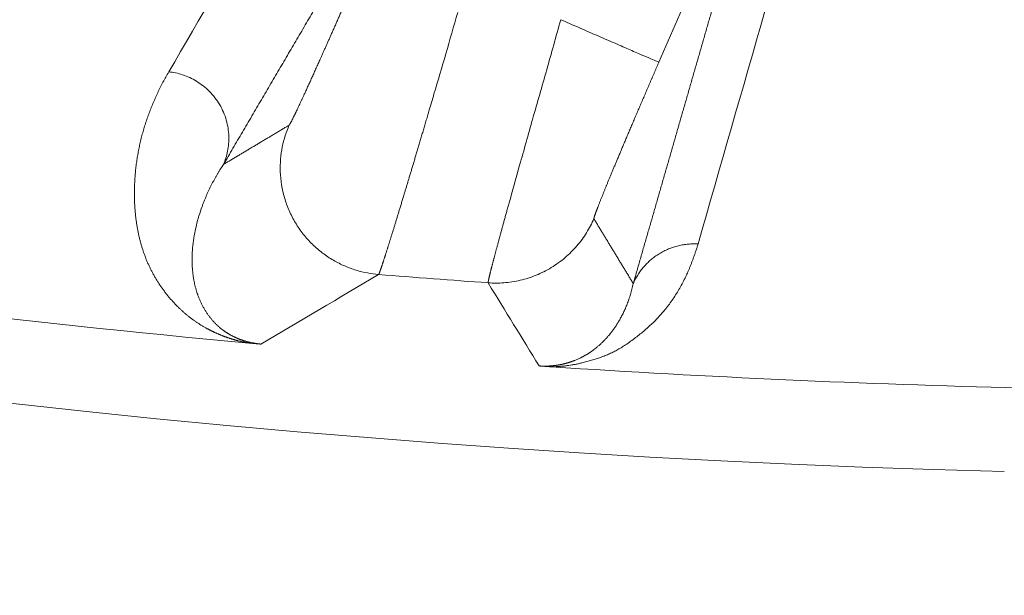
# Model space of a CAD drawing. Header units: millimetres. Extents: x 5437 to 18441, y -4466 to 3128.
# Tile 155 of 256: x 8485.63 to 8492.99, y -2865.48 to -2861.18. Entities that reach past the tile are written whole.
import ezdxf

# ---------------------------------------------------------------- set-up
doc = ezdxf.new("R2010")
doc.units = ezdxf.units.MM
doc.layers.add('1', color=7, linetype='Continuous', true_color=0xffffff)
doc.styles.add('TXT08', font='txt.shx', dxfattribs={"width": 0.8, "bigfont": 'gbcbig.shx'})
doc.dimstyles.get("Standard").update_dxf_attribs({"dimtxt": 0.18, "dimasz": 0.18, "dimexe": 0.18, "dimexo": 0.0625, "dimgap": 0.09, "dimtad": 0, "dimtih": 1, "dimtoh": 1, "dimdec": 4, "dimzin": 0, "dimdsep": 46, "dimtxsty": 'Standard', "dimcen": 0.09, "dimadec": 0, "dimazin": 0, "dimtfac": 1, "dimtdec": 4, "dimtofl": 0, "dimtmove": 0, "dimatfit": 3, "dimfxl": 1, "dimtolj": 1, "dimtzin": 0, "dimarcsym": 0})
doc.dimstyles.new('YanXiu', dxfattribs={"dimtxt": 40, "dimasz": 30, "dimexe": 0.66, "dimexo": 0.66, "dimgap": 0.66, "dimtad": 0, "dimdec": 1, "dimdsep": 46, "dimtxsty": 'TXT08', "dimcen": 0, "dimclrd": 256, "dimclre": 165, "dimclrt": 90, "dimazin": 2, "dimtfac": 1, "dimtdec": 1, "dimtofl": 0, "dimtmove": 0, "dimatfit": 3, "dimfxl": 1, "dimlwd": 5, "dimlwe": 13, "dimarcsym": 0})

# ---------------------------------------------------------------- blocks, each defined once
blk = doc.blocks.new('*D53')
at = {"color": 0, "lineweight": -2, "transparency": 16777216}
for p, q in [((10989.4307, -2154.4155), (10692.9173, -2240.8213)), ((11069.4307, -2154.4155), (10989.4307, -2154.4155)), ((8443.48, -2896.4116), (8443.48, -2896.2316)), ((8443.39, -2896.3216), (8443.57, -2896.3216))]:
    blk.add_line(p, q, dxfattribs=at)
at = {"color": 0, "lineweight": 20, "transparency": 16777216}
blk.add_solid([(10689.1871, -2228.0204), (10696.6476, -2253.6222), (10616.1119, -2263.2029)], dxfattribs=at)
at = {"layer": 'Defpoints', "color": 0, "lineweight": 20, "transparency": 16777216}
for p in [(10616.1119, -2263.2029), (6270.848, -3529.4402)]:
    blk.add_point(p, dxfattribs=at)
at = {"color": 0, "lineweight": 20, "transparency": 16777216, "insert": (11249.5207, -2154.4155), "char_height": 80, "attachment_point": 5}
blk.add_mtext('\\A1;R2260', dxfattribs=at)
blk = doc.blocks.new('*D54')
at = {"color": 0, "lineweight": -2, "transparency": 16777216}
blk.add_line((7492.6853, -2896.3216), (7463.5164, -2896.3216), dxfattribs=at)
at = {"color": 0, "lineweight": -3, "transparency": 16777216}
for start, end in [(14.7247061, 87.3296239), (101.5902046, 175.2752939)]:
    blk.add_arc((8434.1189, -2896.3216), 970.4225, start, end, dxfattribs=at)
at = {"color": 0, "lineweight": 20, "transparency": 16777216}
for points in [[(9385.6953, -2646.8098), (9359.6469, -2652.519), (9389.7986, -2727.8095)], [(7480.3159, -2816.9391), (7453.6719, -2815.84), (7463.6964, -2896.3216)]]:
    blk.add_solid(points, dxfattribs=at)
at = {"layer": 'Defpoints', "color": 0, "lineweight": 20, "transparency": 16777216}
for p in [(7900.863, -2085.5454), (10671.8171, -2501.755), (7492.7478, -2896.3216), (7740.5009, -2896.3216), (8434.1189, -2896.3216)]:
    blk.add_point(p, dxfattribs=at)
at = {"color": 0, "lineweight": 20, "transparency": 16777216, "insert": (8359.2409, -1928.7921), "char_height": 80, "attachment_point": 5}
blk.add_mtext('\\A1;165%%D', dxfattribs=at)
blk = doc.blocks.new('*D56')
at = {"lineweight": 5, "transparency": 16777216}
blk.add_line((9409.7195, -2278.0276), (9220.8999, -2398.8703), dxfattribs=at)
at = {"lineweight": 20, "transparency": 16777216}
blk.add_solid([(9218.2046, -2394.659), (9223.5951, -2403.0817), (9195.6316, -2415.0418)], dxfattribs=at)
at = {"layer": 'Defpoints', "color": 0, "lineweight": 20, "transparency": 16777216}
for p in [(9195.6316, -2415.0418), (8443.48, -2896.4116)]:
    blk.add_point(p, dxfattribs=at)
at = {"color": 90, "lineweight": 20, "transparency": 16777216, "insert": (9459.6888, -2246.0477), "char_height": 40, "attachment_point": 5, "rotation": 32.61885, "style": 'TXT08'}
blk.add_mtext('R893', dxfattribs=at)

msp = doc.modelspace()

# ---------------------------------------------------------------- linework, layer by layer
at = {"color": 7, "lineweight": 20}
msp.add_arc((8443.47995, -2896.41157), 893, 10.1099821, 350.11198757, dxfattribs=at)
at = {"layer": '1', "color": 0, "lineweight": 20}
msp.add_line((8491.32992, -2859.37141), (8490.40727, -2861.4956), dxfattribs=at)
for radius, start, end in [(87.5, 224.5408917, 268.5032091), (86.87162, 261.3760849, 264.7622047), (86.27754, 265.3709576, 265.916413), (86.87162, 266.2564174, 270.8900938)]:
    msp.add_arc((8495.27522, -2777.08546), radius, start, end, dxfattribs=at)
for points, degree in [([(8486.7439, -2861.56646), (8487.2148, -2860.75976), (8487.68671, -2859.95056), (8488.15975, -2859.13858)], 3), ([(8491.69954, -2859.36887), (8491.3662, -2860.53172), (8491.03341, -2861.69318), (8490.70108, -2862.85341)], 3), ([(8490.21614, -2863.14926), (8490.41647, -2862.45317), (8490.61696, -2861.75671), (8490.81762, -2861.05987), (8491.01846, -2860.36262), (8491.21948, -2859.66495)], 5), ([(8488.57546, -2859.83162), (8488.29019, -2860.31868), (8488.00529, -2860.80491), (8487.72074, -2861.29033), (8487.43652, -2861.77496), (8487.15263, -2862.25884)], 5), ([(8488.72644, -2861.73233), (8488.71389, -2861.77543), (8488.70136, -2861.81804), (8488.68886, -2861.86004)], 3), ([(8489.3665, -2862.26357), (8489.39881, -2862.15381), (8489.43154, -2862.03659), (8489.46451, -2861.91428)], 3), ([(8487.15263, -2862.25884), (8487.25063, -2862.20044), (8487.34869, -2862.14192), (8487.44679, -2862.08328), (8487.54495, -2862.02451), (8487.64316, -2861.96563)], 5), ([(8489.28751, -2862.54706), (8489.31339, -2862.46), (8489.33976, -2862.36496), (8489.3665, -2862.26357)], 3), ([(8486.99248, -2862.57349), (8486.98415, -2862.5962), (8486.97645, -2862.61917), (8486.96943, -2862.64233)], 3), ([(8487.00137, -2862.54981), (8486.99833, -2862.55767), (8486.99537, -2862.56556), (8486.99248, -2862.57349)], 3), ([(8486.96943, -2862.64233), (8486.96014, -2862.67268), (8486.95201, -2862.70337), (8486.94512, -2862.73422)], 3), ([(8489.92187, -2862.66477), (8489.98067, -2862.76179), (8490.0395, -2862.85875), (8490.09835, -2862.95565), (8490.15724, -2863.05248), (8490.21614, -2863.14926)], 5), ([(8486.94512, -2862.73422), (8486.93401, -2862.784), (8486.92615, -2862.83423), (8486.9217, -2862.88411)], 3), ([(8486.9217, -2862.88411), (8486.92132, -2862.88851), (8486.92096, -2862.8929), (8486.92063, -2862.8973)], 3), ([(8488.31227, -2863.08156), (8488.01801, -2863.25624), (8487.72434, -2863.42961), (8487.43124, -2863.6017)], 3), ([(8489.51257, -2863.76523), (8489.38533, -2863.55848), (8489.25822, -2863.35138), (8489.13125, -2863.14395)], 3), ([(8486.95455, -2863.21632), (8486.95631, -2863.22165), (8486.95811, -2863.22694), (8486.95996, -2863.2322)], 3), ([(8487.04242, -2863.3893), (8487.047, -2863.39547), (8487.05165, -2863.40154), (8487.05635, -2863.40749)], 3), ([(8490.06391, -2863.49823), (8490.0696, -2863.49046), (8490.07517, -2863.48259), (8490.08062, -2863.47462)], 3), ([(8487.13631, -2863.48783), (8487.14068, -2863.49125), (8487.14508, -2863.4946), (8487.14948, -2863.49788)], 3), ([(8489.90648, -2863.65432), (8489.91633, -2863.64726), (8489.92606, -2863.63995), (8489.93567, -2863.63239)], 3), ([(8489.77942, -2863.72367), (8489.79149, -2863.71874), (8489.8035, -2863.71347), (8489.81544, -2863.70788)], 3)]:
    msp.add_open_spline(points, degree=degree, dxfattribs=at)
for points, degree, knots in [([(8487.64316, -2861.96563), (8487.64584, -2861.96404), (8487.65333, -2861.95134), (8487.6655, -2861.92782), (8487.69906, -2861.85924), (8487.74913, -2861.7517), (8487.77845, -2861.68785), (8487.86139, -2861.50526), (8487.96154, -2861.28045), (8488.02634, -2861.13367), (8488.09543, -2860.97594), (8488.16459, -2860.81682), (8488.16652, -2860.81237), (8488.16846, -2860.80792), (8488.17039, -2860.80346)], 5, [0, 0, 0, 0, 0, 0, 0.2710049, 0.2710049, 0.2710049, 0.5505055, 0.5505055, 0.5505055, 0.9874283, 0.9874283, 0.9874283, 1, 1, 1, 1, 1, 1]), ([(8488.90405, -2861.12213), (8488.87447, -2861.2256), (8488.84482, -2861.32905), (8488.78555, -2861.53331), (8488.75594, -2861.63411), (8488.72645, -2861.73231)], 3, [0, 0, 0, 0, 0.5, 0.5, 1, 1, 1, 1]), ([(8489.46451, -2861.91428), (8489.49917, -2861.79763), (8489.53403, -2861.67634), (8489.60384, -2861.42902), (8489.63878, -2861.30299), (8489.67361, -2861.17693)], 3, [0, 0, 0, 0, 0.5, 0.5, 1, 1, 1, 1]), ([(8490.40727, -2861.4956), (8490.36239, -2861.59893), (8490.3178, -2861.70209), (8490.2739, -2861.80419), (8490.19083, -2861.99845), (8490.11602, -2862.17558), (8490.08172, -2862.2574), (8490.03597, -2862.36754), (8489.99857, -2862.45924), (8489.98722, -2862.48729), (8489.95666, -2862.56352), (8489.93556, -2862.61853), (8489.92619, -2862.64457), (8489.92132, -2862.66053), (8489.92174, -2862.66439), (8489.92177, -2862.66454), (8489.92181, -2862.66467), (8489.92187, -2862.66477)], 5, [0, 0, 0, 0, 0, 0, 0.2932522, 0.2932522, 0.2932522, 0.5769302, 0.5769302, 0.5769302, 0.7147936, 0.7147936, 0.7147936, 0.9862105, 0.9862105, 0.9862105, 1, 1, 1, 1, 1, 1]), ([(8486.81764, -2863.32902), (8486.81452, -2863.32594), (8486.80825, -2863.31973), (8486.79909, -2863.31039), (8486.79005, -2863.30098), (8486.78114, -2863.29148), (8486.77237, -2863.2819), (8486.76373, -2863.27224), (8486.75522, -2863.2625), (8486.74685, -2863.25269), (8486.7386, -2863.24279), (8486.7305, -2863.23281), (8486.72252, -2863.22275), (8486.71468, -2863.21261), (8486.70697, -2863.20239), (8486.6994, -2863.19209), (8486.69196, -2863.18171), (8486.68465, -2863.17126), (8486.67748, -2863.16072), (8486.67043, -2863.1501), (8486.66353, -2863.1394), (8486.65675, -2863.12862), (8486.65011, -2863.11777), (8486.6436, -2863.10683), (8486.63722, -2863.09581), (8486.63098, -2863.08472), (8486.62487, -2863.07354), (8486.61889, -2863.06229), (8486.61304, -2863.05095), (8486.60733, -2863.03954), (8486.60175, -2863.02804), (8486.59631, -2863.01647), (8486.59099, -2863.00482), (8486.58581, -2862.99308), (8486.58077, -2862.98127), (8486.57585, -2862.96938), (8486.57107, -2862.95741), (8486.56642, -2862.94536), (8486.5619, -2862.93323), (8486.55752, -2862.92102), (8486.55327, -2862.90874), (8486.54915, -2862.89637), (8486.54516, -2862.88392), (8486.54131, -2862.8714), (8486.53759, -2862.85879), (8486.534, -2862.84611), (8486.53054, -2862.83335), (8486.52721, -2862.82051), (8486.52402, -2862.80759), (8486.52096, -2862.79459), (8486.51803, -2862.78151), (8486.51524, -2862.76835), (8486.51257, -2862.75511), (8486.51004, -2862.7418), (8486.50764, -2862.7284), (8486.50538, -2862.71493), (8486.50324, -2862.70137), (8486.50124, -2862.68774), (8486.49936, -2862.67403), (8486.49762, -2862.66024), (8486.49602, -2862.64637), (8486.49454, -2862.63242), (8486.49319, -2862.6184), (8486.49198, -2862.60429), (8486.4909, -2862.59011), (8486.48995, -2862.57584), (8486.48913, -2862.5615), (8486.48844, -2862.54708), (8486.48788, -2862.53258), (8486.48746, -2862.518), (8486.48716, -2862.50334), (8486.487, -2862.4886), (8486.48697, -2862.47379), (8486.48707, -2862.45889), (8486.4873, -2862.44392), (8486.48766, -2862.42887), (8486.48844, -2862.40489), (8486.49005, -2862.37208), (8486.49311, -2862.33053), (8486.4972, -2862.28912), (8486.50231, -2862.24784), (8486.50844, -2862.2067), (8486.51558, -2862.16569), (8486.52374, -2862.12482), (8486.53291, -2862.08408), (8486.54309, -2862.04347), (8486.55429, -2862.003), (8486.56649, -2861.96266), (8486.57971, -2861.92245), (8486.59392, -2861.88237), (8486.60915, -2861.84243), (8486.62537, -2861.80261), (8486.6426, -2861.76293), (8486.66083, -2861.72338), (8486.68006, -2861.68395), (8486.7003, -2861.64466), (8486.72147, -2861.60548), (8486.73643, -2861.57946), (8486.7439, -2861.56646)], 3, [0, 0, 0, 0, 0.0048063, 0.009663, 0.0145703, 0.019528, 0.0245364, 0.0295955, 0.0347053, 0.0398658, 0.0450772, 0.0503395, 0.0556527, 0.0610168, 0.066432, 0.0718982, 0.0774155, 0.082984, 0.0886037, 0.0942746, 0.0999967, 0.1057702, 0.111595, 0.1174711, 0.1233987, 0.1293777, 0.1354082, 0.1414901, 0.1476237, 0.1538088, 0.1600455, 0.1663338, 0.1726737, 0.1790654, 0.1855087, 0.1920038, 0.1985507, 0.2051493, 0.2117998, 0.218502, 0.2252562, 0.2320622, 0.2389201, 0.2458299, 0.2527917, 0.2598055, 0.2668712, 0.2739889, 0.2811587, 0.2883805, 0.2956544, 0.3029803, 0.3103583, 0.3177885, 0.3252708, 0.3328052, 0.3403918, 0.3480306, 0.3557216, 0.3634647, 0.3712602, 0.3791078, 0.3870077, 0.3949599, 0.4029644, 0.4110211, 0.4191302, 0.4272916, 0.4355053, 0.4437714, 0.4520898, 0.4604606, 0.4688838, 0.4773593, 0.4858873, 0.4944677, 0.5031006, 0.5269207, 0.5507234, 0.574509, 0.5982777, 0.6220298, 0.6457655, 0.669485, 0.6931886, 0.7168765, 0.7405491, 0.7642064, 0.7878489, 0.8114767, 0.83509, 0.8586892, 0.8822744, 0.9058459, 0.929404, 0.9529489, 0.9764808, 1, 1, 1, 1]), ([(8488.68886, -2861.86004), (8488.68695, -2861.86652), (8488.68315, -2861.87943), (8488.67747, -2861.89865), (8488.67185, -2861.91768), (8488.66629, -2861.93653), (8488.66077, -2861.9552), (8488.6553, -2861.97367), (8488.64989, -2861.99196), (8488.64453, -2862.01006), (8488.63923, -2862.02798), (8488.63397, -2862.0457), (8488.62877, -2862.06324), (8488.62362, -2862.08058), (8488.61852, -2862.09774), (8488.61348, -2862.1147), (8488.60848, -2862.13147), (8488.60354, -2862.14806), (8488.59866, -2862.16445), (8488.59383, -2862.18066), (8488.58904, -2862.19667), (8488.58432, -2862.2125), (8488.57964, -2862.22813), (8488.57502, -2862.24358), (8488.57045, -2862.25884), (8488.56594, -2862.2739), (8488.56148, -2862.28878), (8488.55707, -2862.30348), (8488.55271, -2862.31798), (8488.54841, -2862.3323), (8488.54416, -2862.34643), (8488.53996, -2862.36038), (8488.53582, -2862.37414), (8488.53173, -2862.38772), (8488.52769, -2862.40111), (8488.52371, -2862.41433), (8488.51978, -2862.42736), (8488.5159, -2862.4402), (8488.51207, -2862.45287), (8488.5083, -2862.46536), (8488.50458, -2862.47768), (8488.50213, -2862.48578), (8488.50091, -2862.48982)], 3, [0, 0, 0, 0, 0.0278015, 0.0554592, 0.0829731, 0.1103431, 0.1375693, 0.1646517, 0.1915903, 0.2183851, 0.2450361, 0.2715434, 0.297907, 0.3241268, 0.3502029, 0.3761353, 0.401924, 0.4275691, 0.4530705, 0.4784282, 0.5036424, 0.5287129, 0.5536399, 0.5784233, 0.6030631, 0.6275594, 0.6519122, 0.6761216, 0.7001874, 0.7241099, 0.7478889, 0.7715245, 0.7950168, 0.8183657, 0.8415713, 0.8646336, 0.8875527, 0.9103285, 0.9329611, 0.9554505, 0.9777968, 1, 1, 1, 1]), ([(8487.15263, -2862.25884), (8487.14913, -2862.26415), (8487.14202, -2862.27493), (8487.13155, -2862.29135), (8487.12105, -2862.30824), (8487.11055, -2862.32563), (8487.10009, -2862.34351), (8487.08966, -2862.36188), (8487.07929, -2862.38075), (8487.06901, -2862.40013), (8487.05883, -2862.42002), (8487.04878, -2862.44041), (8487.03888, -2862.46131), (8487.02914, -2862.48272), (8487.01961, -2862.50463), (8487.01028, -2862.52704), (8487.00436, -2862.54217), (8487.00137, -2862.54981)], 3, [0, 0, 0, 0, 0.0555868, 0.112756, 0.1715077, 0.2318422, 0.2937594, 0.3572594, 0.4223423, 0.4890083, 0.5572573, 0.6270895, 0.698505, 0.7715037, 0.8460857, 0.9222512, 1, 1, 1, 1]), ([(8488.50091, -2862.48982), (8488.49933, -2862.49503), (8488.49619, -2862.50544), (8488.49153, -2862.52082), (8488.48694, -2862.53602), (8488.4824, -2862.55101), (8488.47791, -2862.56579), (8488.47349, -2862.58037), (8488.46913, -2862.59475), (8488.46482, -2862.60893), (8488.46057, -2862.62289), (8488.45638, -2862.63665), (8488.45225, -2862.6502), (8488.44818, -2862.66355), (8488.44417, -2862.67668), (8488.44022, -2862.68961), (8488.43632, -2862.70232), (8488.43249, -2862.71482), (8488.42872, -2862.72712), (8488.425, -2862.7392), (8488.42134, -2862.75107), (8488.41775, -2862.76273), (8488.41421, -2862.77418), (8488.41073, -2862.78541), (8488.40732, -2862.79643), (8488.40396, -2862.80724), (8488.40066, -2862.81784), (8488.39743, -2862.82822), (8488.39425, -2862.83839), (8488.39113, -2862.84834), (8488.38807, -2862.85809), (8488.38508, -2862.86761), (8488.38214, -2862.87693), (8488.37926, -2862.88603), (8488.37644, -2862.89492), (8488.37369, -2862.9036), (8488.37099, -2862.91206), (8488.36835, -2862.92031), (8488.36578, -2862.92835), (8488.36326, -2862.93618), (8488.3608, -2862.94379), (8488.35841, -2862.9512), (8488.35607, -2862.95839), (8488.3538, -2862.96537), (8488.35158, -2862.97214), (8488.34943, -2862.97871), (8488.34733, -2862.98506), (8488.3453, -2862.9912), (8488.34332, -2862.99714), (8488.34141, -2863.00286), (8488.33955, -2863.00838), (8488.33776, -2863.0137), (8488.33602, -2863.01881), (8488.33435, -2863.02371), (8488.33273, -2863.02841), (8488.33118, -2863.0329), (8488.32968, -2863.03719), (8488.32825, -2863.04128), (8488.32687, -2863.04516), (8488.32555, -2863.04885), (8488.3243, -2863.05233), (8488.3231, -2863.05562), (8488.32196, -2863.0587), (8488.32089, -2863.06159), (8488.31987, -2863.06428), (8488.31891, -2863.06678), (8488.31801, -2863.06908), (8488.31717, -2863.07119), (8488.31639, -2863.0731), (8488.31567, -2863.07483), (8488.315, -2863.07636), (8488.3144, -2863.0777), (8488.31385, -2863.07885), (8488.31337, -2863.07982), (8488.31294, -2863.08059), (8488.31257, -2863.0812), (8488.31237, -2863.08144), (8488.31227, -2863.08156)], 3, [0, 0, 0, 0, 0.0143862, 0.0287429, 0.0430702, 0.0573682, 0.0716368, 0.0858762, 0.1000862, 0.1142671, 0.1284188, 0.1425413, 0.1566347, 0.170699, 0.1847343, 0.1987406, 0.212718, 0.2266664, 0.2405859, 0.2544765, 0.2683384, 0.2821715, 0.2959758, 0.3097515, 0.3234985, 0.3372169, 0.3509068, 0.3645681, 0.378201, 0.3918054, 0.4053814, 0.418929, 0.4324484, 0.4459395, 0.4594023, 0.472837, 0.4862436, 0.4996221, 0.5129725, 0.5262949, 0.5395894, 0.552856, 0.5660948, 0.5793057, 0.5924889, 0.6056443, 0.6187721, 0.6318723, 0.6449449, 0.65799, 0.6710077, 0.6839979, 0.6969608, 0.7098964, 0.7228047, 0.7356858, 0.7485397, 0.7613666, 0.7741663, 0.7869391, 0.799685, 0.812404, 0.8250961, 0.8377615, 0.8504001, 0.8630121, 0.8755974, 0.8881562, 0.9006885, 0.9131944, 0.9256739, 0.938127, 0.9505539, 0.9629546, 0.9753291, 0.9876776, 1, 1, 1, 1]), ([(8489.16979, -2862.98045), (8489.17053, -2862.97761), (8489.17202, -2862.97193), (8489.17433, -2862.96312), (8489.17671, -2862.95411), (8489.17915, -2862.94487), (8489.18166, -2862.9354), (8489.18424, -2862.92571), (8489.18688, -2862.91579), (8489.18959, -2862.90564), (8489.19236, -2862.89527), (8489.1952, -2862.88467), (8489.1981, -2862.87385), (8489.20108, -2862.86279), (8489.20411, -2862.85152), (8489.20722, -2862.84002), (8489.21039, -2862.82829), (8489.21362, -2862.81633), (8489.21693, -2862.80416), (8489.22029, -2862.79175), (8489.22373, -2862.77913), (8489.22722, -2862.76628), (8489.23079, -2862.7532), (8489.23442, -2862.7399), (8489.23811, -2862.72638), (8489.24187, -2862.71264), (8489.2457, -2862.69868), (8489.24959, -2862.6845), (8489.25354, -2862.6701), (8489.25756, -2862.65548), (8489.26165, -2862.64064), (8489.2658, -2862.62558), (8489.27001, -2862.61031), (8489.27429, -2862.59482), (8489.27863, -2862.57912), (8489.28303, -2862.56321), (8489.28602, -2862.55244), (8489.28751, -2862.54706)], 3, [0, 0, 0, 0, 0.027545, 0.055149, 0.0828122, 0.1105348, 0.1383167, 0.1661583, 0.1940595, 0.2220205, 0.2500415, 0.2781225, 0.3062637, 0.3344652, 0.3627271, 0.3910495, 0.4194326, 0.4478764, 0.4763811, 0.5049468, 0.5335736, 0.5622616, 0.591011, 0.6198217, 0.648694, 0.677628, 0.7066237, 0.7356812, 0.7648008, 0.7939824, 0.8232261, 0.8525322, 0.8819006, 0.9113315, 0.940825, 0.9703811, 1, 1, 1, 1]), ([(8490.70108, -2862.85341), (8490.69827, -2862.86218), (8490.69273, -2862.87947), (8490.68423, -2862.90498), (8490.67576, -2862.92969), (8490.66729, -2862.9536), (8490.65883, -2862.9767), (8490.65037, -2862.999), (8490.64192, -2863.0205), (8490.63347, -2863.04119), (8490.62503, -2863.06108), (8490.6166, -2863.08017), (8490.59762, -2863.12133), (8490.56572, -2863.18302), (8490.51565, -2863.26352), (8490.4618, -2863.33603), (8490.40455, -2863.40158), (8490.3447, -2863.46129), (8490.27908, -2863.51879), (8490.21901, -2863.56523), (8490.16959, -2863.60018), (8490.13474, -2863.62314), (8490.10259, -2863.64239), (8490.07131, -2863.65894), (8490.0399, -2863.6739), (8490.00697, -2863.68795), (8489.97359, -2863.7007), (8489.93981, -2863.71229), (8489.90578, -2863.72287), (8489.86997, -2863.73295), (8489.83692, -2863.74141), (8489.80762, -2863.74824), (8489.78298, -2863.75337), (8489.75887, -2863.7578), (8489.7387, -2863.76099), (8489.72274, -2863.76318), (8489.71116, -2863.76463), (8489.6995, -2863.76595), (8489.68776, -2863.76713), (8489.67595, -2863.76818), (8489.66406, -2863.7691), (8489.6521, -2863.76988), (8489.64006, -2863.77053), (8489.62793, -2863.77104), (8489.61576, -2863.77143), (8489.60738, -2863.77158), (8489.60326, -2863.77166)], 3, [0, 0, 0, 0, 0.0267295, 0.0526584, 0.0777867, 0.1021145, 0.1256419, 0.1483688, 0.1702955, 0.1914218, 0.211748, 0.231274, 0.2500001, 0.3381943, 0.4214737, 0.4998542, 0.5649896, 0.6283725, 0.690018, 0.7499424, 0.7794913, 0.8048309, 0.8259661, 0.8439614, 0.8612264, 0.8777698, 0.893601, 0.9072621, 0.9206346, 0.9337272, 0.946549, 0.9546168, 0.9619975, 0.9687004, 0.9747375, 0.977484, 0.9801311, 0.9826813, 0.9851372, 0.987502, 0.989779, 0.9919722, 0.9940858, 0.9961246, 0.998094, 1, 1, 1, 1]), ([(8486.92063, -2862.8973), (8486.92027, -2862.90246), (8486.91956, -2862.91271), (8486.91879, -2862.92797), (8486.91825, -2862.94299), (8486.91796, -2862.95776), (8486.91788, -2862.97228), (8486.91803, -2862.98654), (8486.91839, -2863.00054), (8486.91895, -2863.01427), (8486.91971, -2863.02775), (8486.92065, -2863.04096), (8486.92176, -2863.05391), (8486.92305, -2863.06659), (8486.9245, -2863.079), (8486.9261, -2863.09114), (8486.92784, -2863.10302), (8486.92972, -2863.11463), (8486.93173, -2863.12597), (8486.93387, -2863.13704), (8486.93611, -2863.14785), (8486.93847, -2863.1584), (8486.94093, -2863.16868), (8486.94348, -2863.1787), (8486.94612, -2863.18847), (8486.94884, -2863.19797), (8486.95162, -2863.20722), (8486.95359, -2863.21332), (8486.95455, -2863.21632)], 3, [0, 0, 0, 0, 0.049508, 0.0981324, 0.1458734, 0.1927308, 0.2387045, 0.2837946, 0.3280011, 0.3713238, 0.4137628, 0.455318, 0.4959894, 0.535777, 0.5746808, 0.6127008, 0.6498369, 0.6860892, 0.7214576, 0.7559421, 0.7895428, 0.8222596, 0.8540925, 0.8850416, 0.9151069, 0.9442884, 0.9725861, 1, 1, 1, 1]), ([(8489.13125, -2863.14395), (8489.13121, -2863.1438), (8489.13112, -2863.14349), (8489.13108, -2863.14272), (8489.1311, -2863.14174), (8489.1312, -2863.14051), (8489.13136, -2863.13903), (8489.1316, -2863.13732), (8489.13191, -2863.13537), (8489.1323, -2863.13317), (8489.13275, -2863.13073), (8489.13328, -2863.12805), (8489.13388, -2863.12512), (8489.13454, -2863.12194), (8489.13529, -2863.11852), (8489.1361, -2863.11486), (8489.13698, -2863.11094), (8489.13794, -2863.10678), (8489.13897, -2863.10238), (8489.14007, -2863.09772), (8489.14124, -2863.09282), (8489.14249, -2863.08767), (8489.1438, -2863.08227), (8489.14519, -2863.07662), (8489.14665, -2863.07072), (8489.14819, -2863.06457), (8489.14979, -2863.05818), (8489.15147, -2863.05153), (8489.15321, -2863.04463), (8489.15503, -2863.03749), (8489.15692, -2863.03009), (8489.15889, -2863.02245), (8489.16092, -2863.01456), (8489.16303, -2863.00641), (8489.16521, -2862.99802), (8489.16745, -2862.98939), (8489.16901, -2862.98343), (8489.16979, -2862.98045)], 3, [0, 0, 0, 0, 0.0279384, 0.0559122, 0.0839216, 0.1119668, 0.1400479, 0.1681651, 0.1963185, 0.2245084, 0.2527349, 0.2809982, 0.3092984, 0.3376357, 0.3660103, 0.3944223, 0.4228719, 0.4513592, 0.4798844, 0.5084478, 0.5370493, 0.5656892, 0.5943677, 0.6230848, 0.6518409, 0.6806359, 0.7094701, 0.7383437, 0.7672567, 0.7962093, 0.8252017, 0.8542341, 0.8833065, 0.9124191, 0.9415722, 0.9707658, 1, 1, 1, 1]), ([(8490.08062, -2863.47462), (8490.08286, -2863.47129), (8490.08746, -2863.46446), (8490.09422, -2863.45396), (8490.10109, -2863.44294), (8490.10803, -2863.43138), (8490.11502, -2863.41928), (8490.12205, -2863.40664), (8490.12909, -2863.39344), (8490.13612, -2863.37968), (8490.14313, -2863.36536), (8490.15008, -2863.35046), (8490.15696, -2863.335), (8490.16375, -2863.31896), (8490.17041, -2863.30235), (8490.17692, -2863.28516), (8490.18327, -2863.2674), (8490.18941, -2863.24907), (8490.19533, -2863.23018), (8490.201, -2863.21072), (8490.20639, -2863.19072), (8490.21151, -2863.17016), (8490.21459, -2863.15629), (8490.21614, -2863.14926)], 3, [0, 0, 0, 0, 0.0311866, 0.0640169, 0.0984909, 0.1346085, 0.1723697, 0.2117744, 0.2528226, 0.2955142, 0.339849, 0.3858271, 0.4334482, 0.4827124, 0.5336193, 0.586169, 0.6403613, 0.696196, 0.7536729, 0.812792, 0.873553, 0.9359557, 1, 1, 1, 1]), ([(8486.95996, -2863.2322), (8486.96136, -2863.23609), (8486.96415, -2863.24381), (8486.96861, -2863.25533), (8486.97325, -2863.26668), (8486.97808, -2863.27787), (8486.98309, -2863.28889), (8486.98827, -2863.29973), (8486.99363, -2863.3104), (8486.99916, -2863.3209), (8487.00486, -2863.33121), (8487.01072, -2863.34134), (8487.01674, -2863.3513), (8487.02291, -2863.36106), (8487.02924, -2863.37064), (8487.0357, -2863.38003), (8487.04019, -2863.38623), (8487.04242, -2863.3893)], 3, [0, 0, 0, 0, 0.0751641, 0.1491139, 0.2218494, 0.2933707, 0.3636779, 0.4327711, 0.5006504, 0.567316, 0.6327679, 0.6970062, 0.7600311, 0.8218428, 0.8824414, 0.9418271, 1, 1, 1, 1]), ([(8487.02887, -2863.48552), (8487.02585, -2863.48386), (8487.01976, -2863.48049), (8487.01083, -2863.47541), (8487.00196, -2863.47025), (8486.99316, -2863.46501), (8486.98444, -2863.45968), (8486.97578, -2863.45427), (8486.9672, -2863.44878), (8486.95869, -2863.44321), (8486.95024, -2863.43756), (8486.94187, -2863.43183), (8486.93357, -2863.42601), (8486.92534, -2863.42011), (8486.91718, -2863.41413), (8486.9091, -2863.40807), (8486.90108, -2863.40193), (8486.89313, -2863.39571), (8486.88526, -2863.3894), (8486.87745, -2863.38301), (8486.86972, -2863.37655), (8486.86206, -2863.37), (8486.85447, -2863.36337), (8486.84695, -2863.35665), (8486.8395, -2863.34986), (8486.83213, -2863.34298), (8486.82481, -2863.33603), (8486.82004, -2863.33137), (8486.81764, -2863.32902)], 3, [0, 0, 0, 0, 0.0310026, 0.0625916, 0.0947685, 0.1275351, 0.1608929, 0.1948433, 0.2293876, 0.2645273, 0.3002634, 0.3365973, 0.3735299, 0.4110625, 0.449196, 0.4879313, 0.5272694, 0.5672112, 0.6077575, 0.6489092, 0.6906669, 0.7330315, 0.7760036, 0.8195839, 0.8637731, 0.9085718, 0.9539806, 1, 1, 1, 1]), ([(8487.05635, -2863.40749), (8487.05857, -2863.41024), (8487.06293, -2863.41564), (8487.06966, -2863.42359), (8487.07639, -2863.43124), (8487.08311, -2863.4386), (8487.08982, -2863.44567), (8487.09652, -2863.45246), (8487.10319, -2863.45898), (8487.10984, -2863.46524), (8487.11646, -2863.47123), (8487.12306, -2863.47697), (8487.12958, -2863.48245), (8487.13411, -2863.48607), (8487.13631, -2863.48783)], 3, [0, 0, 0, 0, 0.104638, 0.205399, 0.3022837, 0.3952928, 0.4844275, 0.5696887, 0.6510778, 0.7285961, 0.8022453, 0.8720275, 0.9379448, 1, 1, 1, 1]), ([(8487.34069, -2863.59396), (8487.33849, -2863.59357), (8487.33404, -2863.59278), (8487.3275, -2863.59156), (8487.32096, -2863.59031), (8487.31445, -2863.58902), (8487.30795, -2863.58769), (8487.30147, -2863.58633), (8487.29501, -2863.58492), (8487.28857, -2863.58348), (8487.28214, -2863.582), (8487.27574, -2863.58048), (8487.26935, -2863.57893), (8487.26298, -2863.57733), (8487.25663, -2863.5757), (8487.2503, -2863.57403), (8487.24398, -2863.57232), (8487.23768, -2863.57057), (8487.23141, -2863.56879), (8487.22515, -2863.56696), (8487.2189, -2863.5651), (8487.21268, -2863.5632), (8487.20648, -2863.56127), (8487.20029, -2863.55929), (8487.19412, -2863.55728), (8487.18797, -2863.55523), (8487.18184, -2863.55314), (8487.17572, -2863.55101), (8487.16963, -2863.54885), (8487.16355, -2863.54665), (8487.15749, -2863.54441), (8487.15145, -2863.54213), (8487.14543, -2863.53981), (8487.13943, -2863.53746), (8487.13344, -2863.53506), (8487.12747, -2863.53263), (8487.12152, -2863.53016), (8487.11559, -2863.52766), (8487.10968, -2863.52511), (8487.10378, -2863.52253), (8487.09791, -2863.51991), (8487.09205, -2863.51725), (8487.08621, -2863.51456), (8487.08039, -2863.51182), (8487.07459, -2863.50905), (8487.0688, -2863.50624), (8487.06304, -2863.50339), (8487.05729, -2863.50051), (8487.05156, -2863.49758), (8487.04585, -2863.49462), (8487.04016, -2863.49162), (8487.03448, -2863.48858), (8487.03075, -2863.48655), (8487.02887, -2863.48552)], 3, [0, 0, 0, 0, 0.0114417, 0.0231084, 0.0350114, 0.0471614, 0.0595686, 0.0722423, 0.0851914, 0.0984243, 0.1119487, 0.1257719, 0.1399007, 0.1543417, 0.1691006, 0.1841832, 0.1995948, 0.2153402, 0.2314241, 0.2478508, 0.2646244, 0.2817487, 0.2992273, 0.3170636, 0.3352608, 0.3538218, 0.3727496, 0.3920467, 0.4117157, 0.4317589, 0.4521786, 0.4729768, 0.4941557, 0.5157172, 0.5376629, 0.5599946, 0.582714, 0.6058225, 0.6293217, 0.6532129, 0.6774975, 0.7021767, 0.7272517, 0.7527237, 0.7785938, 0.8048629, 0.8315321, 0.8586024, 0.8860746, 0.9139497, 0.9422284, 0.9709116, 1, 1, 1, 1]), ([(8487.14948, -2863.49788), (8487.15128, -2863.49919), (8487.15484, -2863.50179), (8487.16033, -2863.50566), (8487.16586, -2863.50946), (8487.17144, -2863.51318), (8487.17706, -2863.51683), (8487.18274, -2863.52042), (8487.18846, -2863.52392), (8487.19422, -2863.52736), (8487.20003, -2863.53072), (8487.20588, -2863.53401), (8487.21178, -2863.53722), (8487.21771, -2863.54036), (8487.22369, -2863.54342), (8487.2297, -2863.54641), (8487.23576, -2863.54932), (8487.24185, -2863.55216), (8487.24798, -2863.55493), (8487.25415, -2863.55762), (8487.26035, -2863.56023), (8487.26658, -2863.56277), (8487.27285, -2863.56523), (8487.27915, -2863.56761), (8487.28549, -2863.56992), (8487.29185, -2863.57216), (8487.29824, -2863.57432), (8487.30466, -2863.5764), (8487.31111, -2863.57841), (8487.31759, -2863.58034), (8487.32409, -2863.58219), (8487.33061, -2863.58397), (8487.33716, -2863.58567), (8487.34374, -2863.5873), (8487.35033, -2863.58886), (8487.35695, -2863.59033), (8487.36359, -2863.59174), (8487.37026, -2863.59307), (8487.37694, -2863.59432), (8487.38364, -2863.5955), (8487.39037, -2863.59661), (8487.39711, -2863.59764), (8487.40388, -2863.5986), (8487.41068, -2863.59949), (8487.41749, -2863.6003), (8487.42433, -2863.60105), (8487.42894, -2863.60148), (8487.43122, -2863.6017)], 3, [0, 0, 0, 0, 0.0404992, 0.0801284, 0.1188882, 0.1567793, 0.1938024, 0.2299585, 0.2652483, 0.2996728, 0.333233, 0.36593, 0.3977649, 0.4287391, 0.4588538, 0.4881107, 0.5165113, 0.5440575, 0.5707512, 0.5965946, 0.62159, 0.6457402, 0.6690481, 0.6915168, 0.7131502, 0.7339521, 0.7539273, 0.7730809, 0.7914188, 0.8089477, 0.8256753, 0.8416104, 0.8567634, 0.871146, 0.8847723, 0.8976587, 0.9098244, 0.9212927, 0.9320909, 0.9422521, 0.9518157, 0.9608294, 0.9693496, 0.9774433, 0.9851888, 0.9926748, 1, 1, 1, 1]), ([(8489.93568, -2863.63239), (8489.93849, -2863.63012), (8489.94421, -2863.62552), (8489.95255, -2863.61851), (8489.96089, -2863.6113), (8489.96918, -2863.60387), (8489.97742, -2863.59623), (8489.98562, -2863.58838), (8489.99377, -2863.58032), (8490.00186, -2863.57205), (8490.00989, -2863.56356), (8490.01785, -2863.55486), (8490.02575, -2863.54595), (8490.03357, -2863.53682), (8490.04131, -2863.52747), (8490.04896, -2863.51792), (8490.05654, -2863.50815), (8490.06144, -2863.50156), (8490.06391, -2863.49823)], 3, [0, 0, 0, 0, 0.0516277, 0.1047041, 0.1592294, 0.215204, 0.272628, 0.3315016, 0.391825, 0.4535984, 0.5168219, 0.5814957, 0.6476199, 0.7151946, 0.7842199, 0.8546958, 0.9266225, 1, 1, 1, 1]), ([(8487.43122, -2863.60172), (8487.42943, -2863.60158), (8487.42591, -2863.60131), (8487.42051, -2863.60088), (8487.41511, -2863.60044), (8487.40969, -2863.6), (8487.40426, -2863.59956), (8487.39882, -2863.5991), (8487.39166, -2863.5985), (8487.3824, -2863.5977), (8487.37068, -2863.59667), (8487.35803, -2863.59554), (8487.34928, -2863.59474), (8487.34476, -2863.59433)], 3, [0, 0, 0, 0, 0.0714762, 0.1411727, 0.209205, 0.2756974, 0.3407827, 0.4046027, 0.4673078, 0.5879227, 0.7163596, 0.8534819, 1, 1, 1, 1]), ([(8489.81545, -2863.70787), (8489.81804, -2863.70662), (8489.82331, -2863.70408), (8489.831, -2863.70018), (8489.8387, -2863.69617), (8489.84636, -2863.69202), (8489.854, -2863.68775), (8489.86161, -2863.68335), (8489.86919, -2863.67883), (8489.87674, -2863.67418), (8489.88425, -2863.6694), (8489.89173, -2863.66449), (8489.89918, -2863.65945), (8489.90403, -2863.65604), (8489.90648, -2863.65432)], 3, [0, 0, 0, 0, 0.0720017, 0.14606, 0.2221763, 0.3003517, 0.3805874, 0.4628844, 0.5472435, 0.6336657, 0.7221517, 0.8127023, 0.9053182, 1, 1, 1, 1]), ([(8489.51257, -2863.76523), (8489.51378, -2863.76531), (8489.51618, -2863.76547), (8489.51979, -2863.76568), (8489.52341, -2863.76587), (8489.52702, -2863.76603), (8489.53063, -2863.76618), (8489.53425, -2863.76631), (8489.53786, -2863.76642), (8489.54147, -2863.7665), (8489.54509, -2863.76657), (8489.5487, -2863.76661), (8489.55232, -2863.76663), (8489.55593, -2863.76664), (8489.55955, -2863.76662), (8489.56316, -2863.76658), (8489.56677, -2863.76652), (8489.57039, -2863.76644), (8489.574, -2863.76633), (8489.57762, -2863.76621), (8489.58123, -2863.76606), (8489.58484, -2863.7659), (8489.58845, -2863.76571), (8489.59206, -2863.7655), (8489.59567, -2863.76527), (8489.59928, -2863.76502), (8489.60289, -2863.76475), (8489.6065, -2863.76446), (8489.61011, -2863.76414), (8489.61371, -2863.76381), (8489.61731, -2863.76345), (8489.62092, -2863.76307), (8489.62452, -2863.76267), (8489.62811, -2863.76225), (8489.63171, -2863.7618), (8489.63531, -2863.76134), (8489.6389, -2863.76085), (8489.64249, -2863.76034), (8489.64608, -2863.75981), (8489.64966, -2863.75926), (8489.65324, -2863.75869), (8489.65682, -2863.7581), (8489.6604, -2863.75748), (8489.66397, -2863.75684), (8489.66755, -2863.75618), (8489.67111, -2863.7555), (8489.67468, -2863.7548), (8489.67824, -2863.75407), (8489.6818, -2863.75333), (8489.68535, -2863.75256), (8489.6889, -2863.75177), (8489.69245, -2863.75096), (8489.69599, -2863.75013), (8489.69953, -2863.74927), (8489.70306, -2863.7484), (8489.70659, -2863.7475), (8489.71011, -2863.74658), (8489.71363, -2863.74564), (8489.71715, -2863.74468), (8489.72065, -2863.74369), (8489.72416, -2863.74269), (8489.72766, -2863.74166), (8489.73115, -2863.74061), (8489.73464, -2863.73954), (8489.73812, -2863.73845), (8489.7416, -2863.73733), (8489.74507, -2863.7362), (8489.74854, -2863.73504), (8489.752, -2863.73386), (8489.75545, -2863.73266), (8489.7589, -2863.73144), (8489.76234, -2863.7302), (8489.76577, -2863.72893), (8489.7692, -2863.72765), (8489.77262, -2863.72634), (8489.77604, -2863.72501), (8489.77829, -2863.72412), (8489.77942, -2863.72367)], 3, [0, 0, 0, 0, 0.0048549, 0.0097288, 0.0146424, 0.0196161, 0.0246693, 0.0298208, 0.035088, 0.0404875, 0.0460346, 0.0517433, 0.0576266, 0.0636963, 0.0699631, 0.0764369, 0.0831266, 0.0900401, 0.0971847, 0.1045672, 0.1121933, 0.1200686, 0.128198, 0.136586, 0.1452367, 0.1541537, 0.1633405, 0.1728001, 0.1825355, 0.1925492, 0.2028436, 0.2134209, 0.2242832, 0.2354323, 0.24687, 0.2585979, 0.2706174, 0.28293, 0.295537, 0.3084394, 0.3216385, 0.3351354, 0.3489309, 0.363026, 0.3774215, 0.3921184, 0.4071172, 0.4224188, 0.4380237, 0.4539327, 0.4701463, 0.4866652, 0.5034897, 0.5206205, 0.5380579, 0.5558025, 0.5738548, 0.592215, 0.6108835, 0.6298609, 0.6491473, 0.6687432, 0.6886488, 0.7088645, 0.7293905, 0.7502272, 0.7713747, 0.7928334, 0.8146035, 0.8366852, 0.8590787, 0.8817843, 0.9048022, 0.9281325, 0.9517755, 0.9757312, 1, 1, 1, 1]), ([(8489.60255, -2863.77167), (8489.60024, -2863.77151), (8489.59566, -2863.77121), (8489.58885, -2863.77076), (8489.58218, -2863.77031), (8489.57564, -2863.76986), (8489.56923, -2863.76942), (8489.56296, -2863.76899), (8489.55682, -2863.76855), (8489.55082, -2863.76812), (8489.54495, -2863.7677), (8489.53921, -2863.76728), (8489.53361, -2863.76686), (8489.52814, -2863.76645), (8489.5228, -2863.76604), (8489.51759, -2863.76563), (8489.51425, -2863.76537), (8489.51257, -2863.76523)], 3, [0, 0, 0, 0, 0.0722341, 0.1431846, 0.2129509, 0.2816373, 0.349353, 0.4162122, 0.4823334, 0.5478392, 0.6128555, 0.6775112, 0.7419374, 0.8062666, 0.8706317, 0.9351656, 1, 1, 1, 1])]:
    msp.add_open_spline(points, degree=degree, knots=knots, dxfattribs=at)
for points, weights in [([(8490.40727, -2861.4956), (8490.39468, -2861.49014), (8489.67361, -2861.17693)], [1, 0.713250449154, 1]), ([(8487.15263, -2862.25884), (8487.41957, -2861.64003), (8486.7439, -2861.56646)], [1, 0.591904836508, 1]), ([(8488.31227, -2863.08156), (8487.19835, -2862.9909), (8487.64316, -2861.96563)], [1, 0.581949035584, 1]), ([(8489.92187, -2862.66477), (8489.69614, -2863.18416), (8489.13125, -2863.14395)], [1, 0.816171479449, 1]), ([(8490.21614, -2863.14926), (8490.35416, -2862.83354), (8490.70108, -2862.85341)], [1, 0.821043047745, 1])]:
    msp.add_rational_spline(points, weights, degree=2, dxfattribs=at)

# ---------------------------------------------------------------- dimensions: what is measured, and where the dimension line sits
at = {"color": 0, "lineweight": 20}
dim = msp.add_angular_dim_2l(base=(7900.86303, -2085.54536), line1=((8434.11893, -2896.32157), (10671.81706, -2501.75501)), line2=((7740.5009, -2896.32157), (7492.74781, -2896.32157)), text='165%%D', dimstyle='Standard', override={"dimtxt": 80, "dimasz": 80, "dimlwd": 65533}, dxfattribs=at)
dim.commit()
dim.dimension.update_dxf_attribs({"geometry": '*D54', "text_midpoint": (8359.2409, -1928.79214), "dimtype": 162})
dim = msp.add_diameter_dim_2p(p1=(6270.84796, -3529.44022), p2=(10616.11195, -2263.20291), text='R2260', dimstyle='Standard', override={"dimtxt": 80, "dimasz": 80, "dimdec": 0}, dxfattribs=at)
dim.commit()
dim.dimension.update_dxf_attribs({"geometry": '*D53', "text_midpoint": (11249.52071, -2154.41547), "dimtype": 163})
at = {"color": 7, "lineweight": 20}
dim = msp.add_radius_dim(center=(8443.47995, -2896.41157), mpoint=(9195.63162, -2415.04179), dimstyle='YanXiu', dxfattribs=at)
dim.commit()
dim.dimension.update_dxf_attribs({"geometry": '*D56', "text_midpoint": (9459.68883, -2246.04773), "dimtype": 164})

doc.saveas('drawing.dxf')
